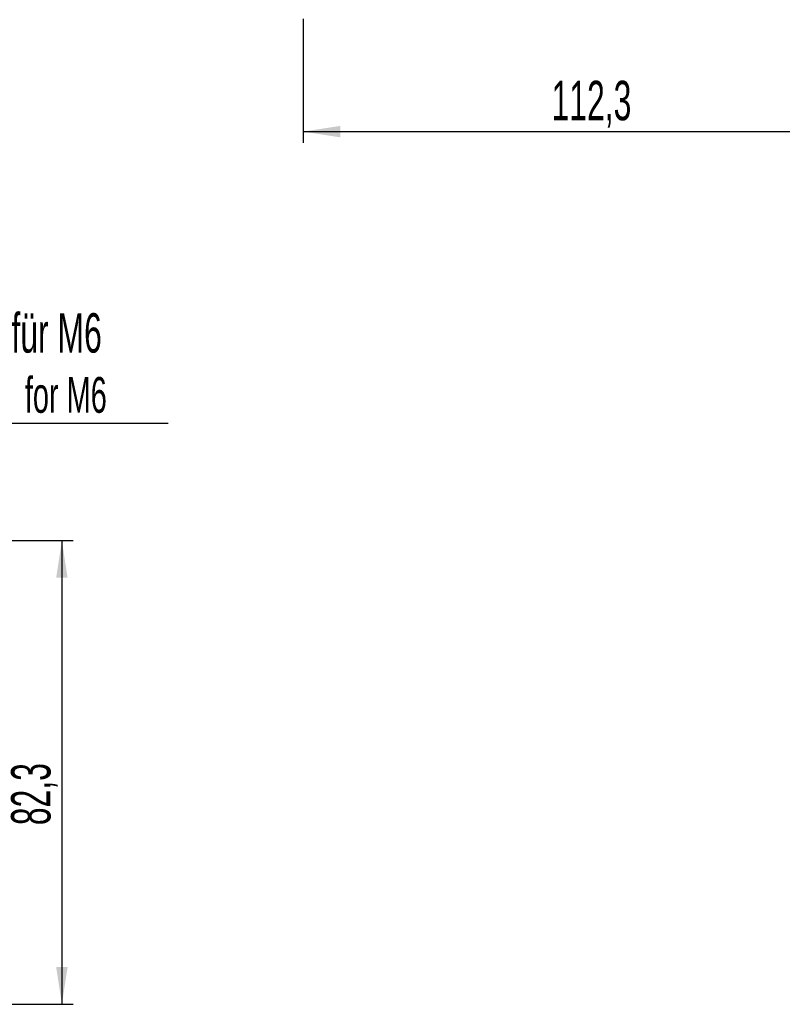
# Model space of a CAD drawing. Header units: millimetres. Extents: x 5 to 418, y 2 to 292.
# Tile 15 of 39: x 157 to 225, y 74 to 161. Entities that reach past the tile are written whole.
import ezdxf

# ---------------------------------------------------------------- set-up
doc = ezdxf.new("R2010")
doc.units = ezdxf.units.MM
doc.layers.add('SLD-0', color=7, linetype='Continuous')
doc.styles.add('SLDTEXTSTYLE0', font='TXT', dxfattribs={"width": 0.605})
doc.dimstyles.new('SLDDIMSTYLE0', dxfattribs={"dimtxt": 3.5, "dimasz": 3.302, "dimexe": 0, "dimexo": 0.0625, "dimgap": 0.875, "dimtad": 1, "dimlfac": 2, "dimrnd": 1e-09, "dimzin": 12, "dimdsep": 46, "dimtxsty": 'SLDTEXTSTYLE0', "dimsah": 1, "dimcen": 0.09, "dimadec": 0, "dimazin": 3, "dimtfac": 1, "dimtofl": 0, "dimtmove": 0, "dimatfit": 3, "dimfxl": 1, "dimfrac": 2, "dimtolj": 1, "dimtzin": 12, "dimarcsym": 0})
doc.dimstyles.new('SLDDIMSTYLE2', dxfattribs={"dimtxt": 3.5, "dimasz": 3.302, "dimexe": 0, "dimexo": 0.0625, "dimgap": 0.875, "dimtad": 1, "dimdec": 1, "dimlfac": 2, "dimrnd": 1e-09, "dimzin": 12, "dimdsep": 46, "dimtxsty": 'SLDTEXTSTYLE0', "dimsah": 1, "dimcen": 0.09, "dimadec": 0, "dimazin": 3, "dimtfac": 1, "dimtofl": 0, "dimtmove": 0, "dimatfit": 3, "dimfxl": 1, "dimfrac": 2, "dimtolj": 1, "dimtzin": 12, "dimarcsym": 0})

# ---------------------------------------------------------------- blocks, each defined once
blk = doc.blocks.new('_D_3')
at = {"layer": 'SLD-0'}
for p, q in [((182.155, 161.541), (182.155, 150.541)), ((238.305, 161.541), (238.305, 150.541)), ((182.155, 151.541), (238.305, 151.541))]:
    blk.add_line(p, q, dxfattribs=at)
for points in [[(182.155, 151.541), (185.457, 151.033), (185.457, 152.049)], [(238.305, 151.541), (235.003, 152.049), (235.003, 151.033)]]:
    blk.add_solid(points, dxfattribs=at)
at = {"layer": 'SLD-0', "insert": (204.214, 156.052), "char_height": 3.5, "attachment_point": 1, "style": 'SLDTEXTSTYLE0'}
blk.add_mtext('112,3', dxfattribs=at)
blk = doc.blocks.new('_D_4')
at = {"layer": 'SLD-0'}
for p, q in [((149.24, 115.245), (161.74, 115.245)), ((160.74, 115.245), (160.74, 74.095)), ((149.24, 74.095), (161.74, 74.095))]:
    blk.add_line(p, q, dxfattribs=at)
for points in [[(160.74, 115.245), (160.232, 111.943), (161.248, 111.943)], [(160.74, 74.095), (161.248, 77.397), (160.232, 77.397)]]:
    blk.add_solid(points, dxfattribs=at)
at = {"layer": 'SLD-0', "insert": (156.228, 89.991), "char_height": 3.5, "attachment_point": 1, "rotation": 90, "style": 'SLDTEXTSTYLE0'}
blk.add_mtext('82,3', dxfattribs=at)
blk = doc.blocks.new('SW_NOTE_0_2')
at = {"layer": 'SLD-0', "color": 0}
blk.add_line((14.31, 0), (0, 0), dxfattribs=at)
at = {"layer": 'SLD-0', "color": 0, "attachment_point": 1, "style": 'SLDTEXTSTYLE0'}
for s, insert, char_height in [('für M6', (0.391, 9.783), 3.5), ('for M6', (1.581, 4.118), 3.175)]:
    blk.add_mtext(s, dxfattribs=dict(at, insert=insert, char_height=char_height))

msp = doc.modelspace()

# ---------------------------------------------------------------- block references
at = {"layer": 'SLD-0'}
msp.add_blockref('SW_NOTE_0_2', (155.8698, 125.6461), dxfattribs=at)

# ---------------------------------------------------------------- dimensions: what is measured, and where the dimension line sits
dim = msp.add_linear_dim(base=(238.3049, 151.5405), p1=(182.1549, 161.5405), p2=(238.3049, 161.5405), dimstyle='SLDDIMSTYLE0', dxfattribs=at)
dim.commit()
dim.dimension.update_dxf_attribs({"geometry": '_D_3', "text_midpoint": (210.2299, 151.5405), "dimtype": 160})
dim = msp.add_linear_dim(base=(160.7398, 74.0948), p1=(149.2398, 115.2448), p2=(149.2398, 74.0948), angle=90, dimstyle='SLDDIMSTYLE2', dxfattribs=at)
dim.commit()
dim.dimension.update_dxf_attribs({"geometry": '_D_4', "text_midpoint": (160.7398, 94.6698), "dimtype": 160})

doc.saveas('drawing.dxf')
